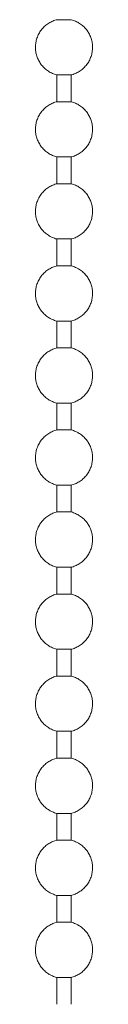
# Model space of a CAD drawing. Header units: millimetres. Extents: x 5694 to 11022, y -2894 to 7544.
# Tile 23 of 33: x 6649.41 to 6652.16, y 1495.03 to 1542.41. Entities that reach past the tile are written whole.
import ezdxf

# ---------------------------------------------------------------- set-up
doc = ezdxf.new("R2010")
doc.units = ezdxf.units.MM
doc.layers.add('E-LITE-EQPM', color=7, linetype='Continuous', lineweight=20)

# ---------------------------------------------------------------- blocks, each defined once
blk = doc.blocks.new('33711 - 33711 YAKARTA Old gold ceiling fan-527636-Alzado_PDF')
at = {"layer": 'E-LITE-EQPM'}
for p, q in [((6650.434, 1542.411), (6651.139, 1542.411)), ((6650.434, 1539.755), (6650.434, 1538.463)), ((6650.434, 1539.755), (6651.139, 1539.755)), ((6651.139, 1538.463), (6651.139, 1539.755)), ((6650.434, 1538.463), (6651.139, 1538.463)), ((6650.434, 1535.806), (6650.434, 1534.514)), ((6650.434, 1535.806), (6651.139, 1535.806)), ((6651.139, 1534.514), (6651.139, 1535.806)), ((6650.434, 1534.514), (6651.139, 1534.514)), ((6650.434, 1531.858), (6650.434, 1530.566)), ((6650.434, 1531.858), (6651.139, 1531.858)), ((6651.139, 1530.566), (6651.139, 1531.858)), ((6650.434, 1530.566), (6651.139, 1530.566)), ((6650.434, 1527.909), (6650.434, 1526.618)), ((6650.434, 1527.909), (6651.139, 1527.909)), ((6651.139, 1526.618), (6651.139, 1527.909)), ((6650.434, 1526.618), (6651.139, 1526.618)), ((6650.434, 1523.961), (6650.434, 1522.669)), ((6650.434, 1523.961), (6651.139, 1523.961)), ((6651.139, 1522.669), (6651.139, 1523.961)), ((6650.434, 1522.669), (6651.139, 1522.669)), ((6650.434, 1520.013), (6650.434, 1518.721)), ((6650.434, 1520.013), (6651.139, 1520.013)), ((6651.139, 1518.721), (6651.139, 1520.013)), ((6650.434, 1518.721), (6651.139, 1518.721)), ((6650.434, 1516.064), (6650.434, 1514.772)), ((6650.434, 1516.064), (6651.139, 1516.064)), ((6651.139, 1514.772), (6651.139, 1516.064)), ((6650.434, 1514.772), (6651.139, 1514.772)), ((6650.434, 1512.116), (6650.434, 1510.824)), ((6650.434, 1512.116), (6651.139, 1512.116)), ((6651.139, 1510.824), (6651.139, 1512.116)), ((6650.434, 1510.824), (6651.139, 1510.824)), ((6650.434, 1508.168), (6650.434, 1506.876)), ((6650.434, 1508.168), (6651.139, 1508.168)), ((6651.139, 1506.876), (6651.139, 1508.168)), ((6650.434, 1506.876), (6651.139, 1506.876)), ((6650.434, 1504.219), (6650.434, 1502.927)), ((6650.434, 1504.219), (6651.139, 1504.219)), ((6651.139, 1502.927), (6651.139, 1504.219)), ((6650.434, 1502.927), (6651.139, 1502.927)), ((6650.434, 1500.271), (6650.434, 1498.979)), ((6650.434, 1500.271), (6651.139, 1500.271)), ((6651.139, 1498.979), (6651.139, 1500.271)), ((6650.434, 1498.979), (6651.139, 1498.979)), ((6650.434, 1496.322), (6650.434, 1495.031)), ((6650.434, 1496.322), (6651.139, 1496.322)), ((6651.139, 1495.031), (6651.139, 1496.322))]:
    blk.add_line(p, q, dxfattribs=at)
at = {"layer": 'E-LITE-EQPM', "flags": 128}
for points in [[(6650.434, 1539.755), (6650.382, 1539.77), (6650.329, 1539.787), (6650.278, 1539.806), (6650.227, 1539.828), (6650.178, 1539.851), (6650.129, 1539.876), (6650.081, 1539.904), (6650.035, 1539.933), (6649.989, 1539.964), (6649.945, 1539.997), (6649.902, 1540.031), (6649.861, 1540.067), (6649.821, 1540.105), (6649.783, 1540.145), (6649.746, 1540.186), (6649.711, 1540.228), (6649.678, 1540.272), (6649.646, 1540.317), (6649.616, 1540.363), (6649.588, 1540.41), (6649.563, 1540.459), (6649.539, 1540.508), (6649.517, 1540.559), (6649.497, 1540.61), (6649.479, 1540.662), (6649.463, 1540.714), (6649.449, 1540.768), (6649.438, 1540.821), (6649.428, 1540.875), (6649.421, 1540.93), (6649.416, 1540.985), (6649.413, 1541.04), (6649.413, 1541.095), (6649.414, 1541.15), (6649.418, 1541.204), (6649.424, 1541.259), (6649.432, 1541.313), (6649.442, 1541.367), (6649.455, 1541.421), (6649.469, 1541.474), (6649.486, 1541.526), (6649.505, 1541.578), (6649.526, 1541.629), (6649.549, 1541.679), (6649.573, 1541.728), (6649.6, 1541.776), (6649.629, 1541.823), (6649.659, 1541.868), (6649.692, 1541.913), (6649.726, 1541.956), (6649.761, 1541.998), (6649.799, 1542.038), (6649.838, 1542.077), (6649.878, 1542.114), (6649.92, 1542.149), (6649.964, 1542.183), (6650.008, 1542.215), (6650.054, 1542.246), (6650.101, 1542.274), (6650.149, 1542.3), (6650.199, 1542.325), (6650.249, 1542.347), (6650.3, 1542.368), (6650.352, 1542.386), (6650.404, 1542.403), (6650.434, 1542.411)], [(6651.139, 1542.411), (6651.192, 1542.396), (6651.244, 1542.379), (6651.296, 1542.359), (6651.346, 1542.338), (6651.396, 1542.315), (6651.445, 1542.289), (6651.492, 1542.262), (6651.539, 1542.233), (6651.584, 1542.202), (6651.629, 1542.169), (6651.671, 1542.135), (6651.713, 1542.098), (6651.753, 1542.061), (6651.791, 1542.021), (6651.828, 1541.98), (6651.863, 1541.938), (6651.896, 1541.894), (6651.928, 1541.849), (6651.957, 1541.803), (6651.985, 1541.756), (6652.011, 1541.707), (6652.035, 1541.658), (6652.057, 1541.607), (6652.077, 1541.556), (6652.095, 1541.504), (6652.111, 1541.451), (6652.124, 1541.398), (6652.136, 1541.344), (6652.145, 1541.29), (6652.152, 1541.236), (6652.157, 1541.181), (6652.16, 1541.126), (6652.161, 1541.071), (6652.159, 1541.016), (6652.156, 1540.961), (6652.15, 1540.907), (6652.142, 1540.852), (6652.131, 1540.798), (6652.119, 1540.745), (6652.104, 1540.692), (6652.088, 1540.64), (6652.069, 1540.588), (6652.048, 1540.537), (6652.025, 1540.487), (6652, 1540.438), (6651.974, 1540.39), (6651.945, 1540.343), (6651.914, 1540.297), (6651.882, 1540.253), (6651.848, 1540.21), (6651.812, 1540.168), (6651.775, 1540.128), (6651.736, 1540.089), (6651.695, 1540.052), (6651.653, 1540.016), (6651.61, 1539.983), (6651.565, 1539.951), (6651.519, 1539.92), (6651.472, 1539.892), (6651.424, 1539.865), (6651.375, 1539.841), (6651.325, 1539.818), (6651.274, 1539.798), (6651.222, 1539.779), (6651.17, 1539.763), (6651.139, 1539.755)], [(6650.434, 1535.806), (6650.382, 1535.821), (6650.329, 1535.839), (6650.278, 1535.858), (6650.227, 1535.879), (6650.178, 1535.903), (6650.129, 1535.928), (6650.081, 1535.955), (6650.035, 1535.985), (6649.989, 1536.016), (6649.945, 1536.048), (6649.902, 1536.083), (6649.861, 1536.119), (6649.821, 1536.157), (6649.783, 1536.196), (6649.746, 1536.237), (6649.711, 1536.28), (6649.678, 1536.323), (6649.646, 1536.368), (6649.616, 1536.414), (6649.588, 1536.462), (6649.563, 1536.51), (6649.539, 1536.56), (6649.517, 1536.61), (6649.497, 1536.661), (6649.479, 1536.713), (6649.463, 1536.766), (6649.449, 1536.819), (6649.438, 1536.873), (6649.428, 1536.927), (6649.421, 1536.982), (6649.416, 1537.036), (6649.413, 1537.091), (6649.413, 1537.146), (6649.414, 1537.201), (6649.418, 1537.256), (6649.424, 1537.311), (6649.432, 1537.365), (6649.442, 1537.419), (6649.455, 1537.472), (6649.469, 1537.525), (6649.486, 1537.578), (6649.505, 1537.63), (6649.526, 1537.68), (6649.549, 1537.73), (6649.573, 1537.779), (6649.6, 1537.827), (6649.629, 1537.874), (6649.659, 1537.92), (6649.692, 1537.964), (6649.726, 1538.008), (6649.761, 1538.049), (6649.799, 1538.09), (6649.838, 1538.128), (6649.878, 1538.166), (6649.92, 1538.201), (6649.964, 1538.235), (6650.008, 1538.267), (6650.054, 1538.297), (6650.101, 1538.325), (6650.149, 1538.352), (6650.199, 1538.376), (6650.249, 1538.399), (6650.3, 1538.419), (6650.352, 1538.438), (6650.404, 1538.454), (6650.434, 1538.463)], [(6651.139, 1538.463), (6651.192, 1538.448), (6651.244, 1538.43), (6651.296, 1538.411), (6651.346, 1538.39), (6651.396, 1538.366), (6651.445, 1538.341), (6651.492, 1538.314), (6651.539, 1538.285), (6651.584, 1538.254), (6651.629, 1538.221), (6651.671, 1538.186), (6651.713, 1538.15), (6651.753, 1538.112), (6651.791, 1538.073), (6651.828, 1538.032), (6651.863, 1537.99), (6651.896, 1537.946), (6651.928, 1537.901), (6651.957, 1537.855), (6651.985, 1537.807), (6652.011, 1537.759), (6652.035, 1537.709), (6652.057, 1537.659), (6652.077, 1537.608), (6652.095, 1537.556), (6652.111, 1537.503), (6652.124, 1537.45), (6652.136, 1537.396), (6652.145, 1537.342), (6652.152, 1537.287), (6652.157, 1537.233), (6652.16, 1537.178), (6652.161, 1537.123), (6652.159, 1537.068), (6652.156, 1537.013), (6652.15, 1536.958), (6652.142, 1536.904), (6652.131, 1536.85), (6652.119, 1536.797), (6652.104, 1536.744), (6652.088, 1536.691), (6652.069, 1536.64), (6652.048, 1536.589), (6652.025, 1536.539), (6652, 1536.49), (6651.974, 1536.442), (6651.945, 1536.395), (6651.914, 1536.349), (6651.882, 1536.305), (6651.848, 1536.261), (6651.812, 1536.22), (6651.775, 1536.179), (6651.736, 1536.141), (6651.695, 1536.103), (6651.653, 1536.068), (6651.61, 1536.034), (6651.565, 1536.002), (6651.519, 1535.972), (6651.472, 1535.944), (6651.424, 1535.917), (6651.375, 1535.893), (6651.325, 1535.87), (6651.274, 1535.85), (6651.222, 1535.831), (6651.17, 1535.815), (6651.139, 1535.806)], [(6650.434, 1531.858), (6650.382, 1531.873), (6650.329, 1531.89), (6650.278, 1531.91), (6650.227, 1531.931), (6650.178, 1531.954), (6650.129, 1531.98), (6650.081, 1532.007), (6650.035, 1532.036), (6649.989, 1532.067), (6649.945, 1532.1), (6649.902, 1532.134), (6649.861, 1532.171), (6649.821, 1532.209), (6649.783, 1532.248), (6649.746, 1532.289), (6649.711, 1532.331), (6649.678, 1532.375), (6649.646, 1532.42), (6649.616, 1532.466), (6649.588, 1532.513), (6649.563, 1532.562), (6649.539, 1532.611), (6649.517, 1532.662), (6649.497, 1532.713), (6649.479, 1532.765), (6649.463, 1532.818), (6649.449, 1532.871), (6649.438, 1532.925), (6649.428, 1532.979), (6649.421, 1533.033), (6649.416, 1533.088), (6649.413, 1533.143), (6649.413, 1533.198), (6649.414, 1533.253), (6649.418, 1533.308), (6649.424, 1533.362), (6649.432, 1533.417), (6649.442, 1533.471), (6649.455, 1533.524), (6649.469, 1533.577), (6649.486, 1533.629), (6649.505, 1533.681), (6649.526, 1533.732), (6649.549, 1533.782), (6649.573, 1533.831), (6649.6, 1533.879), (6649.629, 1533.926), (6649.659, 1533.972), (6649.692, 1534.016), (6649.726, 1534.059), (6649.761, 1534.101), (6649.799, 1534.141), (6649.838, 1534.18), (6649.878, 1534.217), (6649.92, 1534.253), (6649.964, 1534.286), (6650.008, 1534.319), (6650.054, 1534.349), (6650.101, 1534.377), (6650.149, 1534.404), (6650.199, 1534.428), (6650.249, 1534.451), (6650.3, 1534.471), (6650.352, 1534.49), (6650.404, 1534.506), (6650.434, 1534.514)], [(6651.139, 1534.514), (6651.192, 1534.499), (6651.244, 1534.482), (6651.296, 1534.463), (6651.346, 1534.441), (6651.396, 1534.418), (6651.445, 1534.393), (6651.492, 1534.365), (6651.539, 1534.336), (6651.584, 1534.305), (6651.629, 1534.272), (6651.671, 1534.238), (6651.713, 1534.202), (6651.753, 1534.164), (6651.791, 1534.124), (6651.828, 1534.083), (6651.863, 1534.041), (6651.896, 1533.997), (6651.928, 1533.952), (6651.957, 1533.906), (6651.985, 1533.859), (6652.011, 1533.81), (6652.035, 1533.761), (6652.057, 1533.711), (6652.077, 1533.659), (6652.095, 1533.607), (6652.111, 1533.555), (6652.124, 1533.501), (6652.136, 1533.448), (6652.145, 1533.394), (6652.152, 1533.339), (6652.157, 1533.284), (6652.16, 1533.229), (6652.161, 1533.174), (6652.159, 1533.12), (6652.156, 1533.065), (6652.15, 1533.01), (6652.142, 1532.956), (6652.131, 1532.902), (6652.119, 1532.848), (6652.104, 1532.795), (6652.088, 1532.743), (6652.069, 1532.691), (6652.048, 1532.64), (6652.025, 1532.59), (6652, 1532.541), (6651.974, 1532.493), (6651.945, 1532.446), (6651.914, 1532.401), (6651.882, 1532.356), (6651.848, 1532.313), (6651.812, 1532.271), (6651.775, 1532.231), (6651.736, 1532.192), (6651.695, 1532.155), (6651.653, 1532.12), (6651.61, 1532.086), (6651.565, 1532.054), (6651.519, 1532.024), (6651.472, 1531.995), (6651.424, 1531.969), (6651.375, 1531.944), (6651.325, 1531.922), (6651.274, 1531.901), (6651.222, 1531.883), (6651.17, 1531.866), (6651.139, 1531.858)], [(6650.434, 1527.909), (6650.382, 1527.925), (6650.329, 1527.942), (6650.278, 1527.961), (6650.227, 1527.983), (6650.178, 1528.006), (6650.129, 1528.031), (6650.081, 1528.059), (6650.035, 1528.088), (6649.989, 1528.119), (6649.945, 1528.152), (6649.902, 1528.186), (6649.861, 1528.222), (6649.821, 1528.26), (6649.783, 1528.3), (6649.746, 1528.34), (6649.711, 1528.383), (6649.678, 1528.426), (6649.646, 1528.471), (6649.616, 1528.518), (6649.588, 1528.565), (6649.563, 1528.614), (6649.539, 1528.663), (6649.517, 1528.713), (6649.497, 1528.765), (6649.479, 1528.817), (6649.463, 1528.869), (6649.449, 1528.922), (6649.438, 1528.976), (6649.428, 1529.03), (6649.421, 1529.085), (6649.416, 1529.14), (6649.413, 1529.194), (6649.413, 1529.249), (6649.414, 1529.304), (6649.418, 1529.359), (6649.424, 1529.414), (6649.432, 1529.468), (6649.442, 1529.522), (6649.455, 1529.576), (6649.469, 1529.629), (6649.486, 1529.681), (6649.505, 1529.733), (6649.526, 1529.784), (6649.549, 1529.834), (6649.573, 1529.883), (6649.6, 1529.931), (6649.629, 1529.978), (6649.659, 1530.023), (6649.692, 1530.068), (6649.726, 1530.111), (6649.761, 1530.153), (6649.799, 1530.193), (6649.838, 1530.232), (6649.878, 1530.269), (6649.92, 1530.304), (6649.964, 1530.338), (6650.008, 1530.37), (6650.054, 1530.4), (6650.101, 1530.429), (6650.149, 1530.455), (6650.199, 1530.48), (6650.249, 1530.502), (6650.3, 1530.523), (6650.352, 1530.541), (6650.404, 1530.558), (6650.434, 1530.566)], [(6651.139, 1530.566), (6651.192, 1530.551), (6651.244, 1530.534), (6651.296, 1530.514), (6651.346, 1530.493), (6651.396, 1530.47), (6651.445, 1530.444), (6651.492, 1530.417), (6651.539, 1530.388), (6651.584, 1530.357), (6651.629, 1530.324), (6651.671, 1530.289), (6651.713, 1530.253), (6651.753, 1530.215), (6651.791, 1530.176), (6651.828, 1530.135), (6651.863, 1530.093), (6651.896, 1530.049), (6651.928, 1530.004), (6651.957, 1529.958), (6651.985, 1529.91), (6652.011, 1529.862), (6652.035, 1529.812), (6652.057, 1529.762), (6652.077, 1529.711), (6652.095, 1529.659), (6652.111, 1529.606), (6652.124, 1529.553), (6652.136, 1529.499), (6652.145, 1529.445), (6652.152, 1529.391), (6652.157, 1529.336), (6652.16, 1529.281), (6652.161, 1529.226), (6652.159, 1529.171), (6652.156, 1529.116), (6652.15, 1529.062), (6652.142, 1529.007), (6652.131, 1528.953), (6652.119, 1528.9), (6652.104, 1528.847), (6652.088, 1528.794), (6652.069, 1528.743), (6652.048, 1528.692), (6652.025, 1528.642), (6652, 1528.593), (6651.974, 1528.545), (6651.945, 1528.498), (6651.914, 1528.452), (6651.882, 1528.408), (6651.848, 1528.365), (6651.812, 1528.323), (6651.775, 1528.283), (6651.736, 1528.244), (6651.695, 1528.207), (6651.653, 1528.171), (6651.61, 1528.137), (6651.565, 1528.105), (6651.519, 1528.075), (6651.472, 1528.047), (6651.424, 1528.02), (6651.375, 1527.996), (6651.325, 1527.973), (6651.274, 1527.953), (6651.222, 1527.934), (6651.17, 1527.918), (6651.139, 1527.909)], [(6650.434, 1523.961), (6650.382, 1523.976), (6650.329, 1523.994), (6650.278, 1524.013), (6650.227, 1524.034), (6650.178, 1524.058), (6650.129, 1524.083), (6650.081, 1524.11), (6650.035, 1524.139), (6649.989, 1524.17), (6649.945, 1524.203), (6649.902, 1524.238), (6649.861, 1524.274), (6649.821, 1524.312), (6649.783, 1524.351), (6649.746, 1524.392), (6649.711, 1524.434), (6649.678, 1524.478), (6649.646, 1524.523), (6649.616, 1524.569), (6649.588, 1524.617), (6649.563, 1524.665), (6649.539, 1524.715), (6649.517, 1524.765), (6649.497, 1524.816), (6649.479, 1524.868), (6649.463, 1524.921), (6649.449, 1524.974), (6649.438, 1525.028), (6649.428, 1525.082), (6649.421, 1525.136), (6649.416, 1525.191), (6649.413, 1525.246), (6649.413, 1525.301), (6649.414, 1525.356), (6649.418, 1525.411), (6649.424, 1525.465), (6649.432, 1525.52), (6649.442, 1525.574), (6649.455, 1525.627), (6649.469, 1525.68), (6649.486, 1525.733), (6649.505, 1525.784), (6649.526, 1525.835), (6649.549, 1525.885), (6649.573, 1525.934), (6649.6, 1525.982), (6649.629, 1526.029), (6649.659, 1526.075), (6649.692, 1526.119), (6649.726, 1526.162), (6649.761, 1526.204), (6649.799, 1526.244), (6649.838, 1526.283), (6649.878, 1526.32), (6649.92, 1526.356), (6649.964, 1526.39), (6650.008, 1526.422), (6650.054, 1526.452), (6650.101, 1526.48), (6650.149, 1526.507), (6650.199, 1526.531), (6650.249, 1526.554), (6650.3, 1526.574), (6650.352, 1526.593), (6650.404, 1526.609), (6650.434, 1526.618)], [(6651.139, 1526.618), (6651.192, 1526.602), (6651.244, 1526.585), (6651.296, 1526.566), (6651.346, 1526.545), (6651.396, 1526.521), (6651.445, 1526.496), (6651.492, 1526.469), (6651.539, 1526.439), (6651.584, 1526.408), (6651.629, 1526.376), (6651.671, 1526.341), (6651.713, 1526.305), (6651.753, 1526.267), (6651.791, 1526.228), (6651.828, 1526.187), (6651.863, 1526.144), (6651.896, 1526.101), (6651.928, 1526.056), (6651.957, 1526.009), (6651.985, 1525.962), (6652.011, 1525.914), (6652.035, 1525.864), (6652.057, 1525.814), (6652.077, 1525.763), (6652.095, 1525.711), (6652.111, 1525.658), (6652.124, 1525.605), (6652.136, 1525.551), (6652.145, 1525.497), (6652.152, 1525.442), (6652.157, 1525.388), (6652.16, 1525.333), (6652.161, 1525.278), (6652.159, 1525.223), (6652.156, 1525.168), (6652.15, 1525.113), (6652.142, 1525.059), (6652.131, 1525.005), (6652.119, 1524.951), (6652.104, 1524.898), (6652.088, 1524.846), (6652.069, 1524.794), (6652.048, 1524.744), (6652.025, 1524.694), (6652, 1524.644), (6651.974, 1524.596), (6651.945, 1524.55), (6651.914, 1524.504), (6651.882, 1524.459), (6651.848, 1524.416), (6651.812, 1524.375), (6651.775, 1524.334), (6651.736, 1524.295), (6651.695, 1524.258), (6651.653, 1524.223), (6651.61, 1524.189), (6651.565, 1524.157), (6651.519, 1524.127), (6651.472, 1524.098), (6651.424, 1524.072), (6651.375, 1524.047), (6651.325, 1524.025), (6651.274, 1524.004), (6651.222, 1523.986), (6651.17, 1523.97), (6651.139, 1523.961)], [(6650.434, 1520.013), (6650.382, 1520.028), (6650.329, 1520.045), (6650.278, 1520.064), (6650.227, 1520.086), (6650.178, 1520.109), (6650.129, 1520.135), (6650.081, 1520.162), (6650.035, 1520.191), (6649.989, 1520.222), (6649.945, 1520.255), (6649.902, 1520.289), (6649.861, 1520.326), (6649.821, 1520.363), (6649.783, 1520.403), (6649.746, 1520.444), (6649.711, 1520.486), (6649.678, 1520.53), (6649.646, 1520.575), (6649.616, 1520.621), (6649.588, 1520.668), (6649.563, 1520.717), (6649.539, 1520.766), (6649.517, 1520.817), (6649.497, 1520.868), (6649.479, 1520.92), (6649.463, 1520.972), (6649.449, 1521.026), (6649.438, 1521.079), (6649.428, 1521.134), (6649.421, 1521.188), (6649.416, 1521.243), (6649.413, 1521.298), (6649.413, 1521.353), (6649.414, 1521.408), (6649.418, 1521.462), (6649.424, 1521.517), (6649.432, 1521.571), (6649.442, 1521.625), (6649.455, 1521.679), (6649.469, 1521.732), (6649.486, 1521.784), (6649.505, 1521.836), (6649.526, 1521.887), (6649.549, 1521.937), (6649.573, 1521.986), (6649.6, 1522.034), (6649.629, 1522.081), (6649.659, 1522.126), (6649.692, 1522.171), (6649.726, 1522.214), (6649.761, 1522.256), (6649.799, 1522.296), (6649.838, 1522.335), (6649.878, 1522.372), (6649.92, 1522.408), (6649.964, 1522.441), (6650.008, 1522.473), (6650.054, 1522.504), (6650.101, 1522.532), (6650.149, 1522.558), (6650.199, 1522.583), (6650.249, 1522.605), (6650.3, 1522.626), (6650.352, 1522.644), (6650.404, 1522.661), (6650.434, 1522.669)], [(6651.139, 1522.669), (6651.192, 1522.654), (6651.244, 1522.637), (6651.296, 1522.618), (6651.346, 1522.596), (6651.396, 1522.573), (6651.445, 1522.547), (6651.492, 1522.52), (6651.539, 1522.491), (6651.584, 1522.46), (6651.629, 1522.427), (6651.671, 1522.393), (6651.713, 1522.356), (6651.753, 1522.319), (6651.791, 1522.279), (6651.828, 1522.238), (6651.863, 1522.196), (6651.896, 1522.152), (6651.928, 1522.107), (6651.957, 1522.061), (6651.985, 1522.014), (6652.011, 1521.965), (6652.035, 1521.916), (6652.057, 1521.865), (6652.077, 1521.814), (6652.095, 1521.762), (6652.111, 1521.71), (6652.124, 1521.656), (6652.136, 1521.603), (6652.145, 1521.548), (6652.152, 1521.494), (6652.157, 1521.439), (6652.16, 1521.384), (6652.161, 1521.329), (6652.159, 1521.274), (6652.156, 1521.22), (6652.15, 1521.165), (6652.142, 1521.111), (6652.131, 1521.057), (6652.119, 1521.003), (6652.104, 1520.95), (6652.088, 1520.898), (6652.069, 1520.846), (6652.048, 1520.795), (6652.025, 1520.745), (6652, 1520.696), (6651.974, 1520.648), (6651.945, 1520.601), (6651.914, 1520.555), (6651.882, 1520.511), (6651.848, 1520.468), (6651.812, 1520.426), (6651.775, 1520.386), (6651.736, 1520.347), (6651.695, 1520.31), (6651.653, 1520.274), (6651.61, 1520.241), (6651.565, 1520.209), (6651.519, 1520.178), (6651.472, 1520.15), (6651.424, 1520.124), (6651.375, 1520.099), (6651.325, 1520.076), (6651.274, 1520.056), (6651.222, 1520.038), (6651.17, 1520.021), (6651.139, 1520.013)], [(6650.434, 1516.064), (6650.382, 1516.079), (6650.329, 1516.097), (6650.278, 1516.116), (6650.227, 1516.137), (6650.178, 1516.161), (6650.129, 1516.186), (6650.081, 1516.213), (6650.035, 1516.243), (6649.989, 1516.274), (6649.945, 1516.306), (6649.902, 1516.341), (6649.861, 1516.377), (6649.821, 1516.415), (6649.783, 1516.454), (6649.746, 1516.495), (6649.711, 1516.538), (6649.678, 1516.581), (6649.646, 1516.626), (6649.616, 1516.673), (6649.588, 1516.72), (6649.563, 1516.768), (6649.539, 1516.818), (6649.517, 1516.868), (6649.497, 1516.919), (6649.479, 1516.971), (6649.463, 1517.024), (6649.449, 1517.077), (6649.438, 1517.131), (6649.428, 1517.185), (6649.421, 1517.24), (6649.416, 1517.294), (6649.413, 1517.349), (6649.413, 1517.404), (6649.414, 1517.459), (6649.418, 1517.514), (6649.424, 1517.569), (6649.432, 1517.623), (6649.442, 1517.677), (6649.455, 1517.731), (6649.469, 1517.784), (6649.486, 1517.836), (6649.505, 1517.888), (6649.526, 1517.938), (6649.549, 1517.988), (6649.573, 1518.037), (6649.6, 1518.085), (6649.629, 1518.132), (6649.659, 1518.178), (6649.692, 1518.223), (6649.726, 1518.266), (6649.761, 1518.307), (6649.799, 1518.348), (6649.838, 1518.386), (6649.878, 1518.424), (6649.92, 1518.459), (6649.964, 1518.493), (6650.008, 1518.525), (6650.054, 1518.555), (6650.101, 1518.584), (6650.149, 1518.61), (6650.199, 1518.635), (6650.249, 1518.657), (6650.3, 1518.678), (6650.352, 1518.696), (6650.404, 1518.712), (6650.434, 1518.721)], [(6651.139, 1518.721), (6651.192, 1518.706), (6651.244, 1518.688), (6651.296, 1518.669), (6651.346, 1518.648), (6651.396, 1518.624), (6651.445, 1518.599), (6651.492, 1518.572), (6651.539, 1518.543), (6651.584, 1518.512), (6651.629, 1518.479), (6651.671, 1518.444), (6651.713, 1518.408), (6651.753, 1518.37), (6651.791, 1518.331), (6651.828, 1518.29), (6651.863, 1518.248), (6651.896, 1518.204), (6651.928, 1518.159), (6651.957, 1518.113), (6651.985, 1518.065), (6652.011, 1518.017), (6652.035, 1517.967), (6652.057, 1517.917), (6652.077, 1517.866), (6652.095, 1517.814), (6652.111, 1517.761), (6652.124, 1517.708), (6652.136, 1517.654), (6652.145, 1517.6), (6652.152, 1517.546), (6652.157, 1517.491), (6652.16, 1517.436), (6652.161, 1517.381), (6652.159, 1517.326), (6652.156, 1517.271), (6652.15, 1517.217), (6652.142, 1517.162), (6652.131, 1517.108), (6652.119, 1517.055), (6652.104, 1517.002), (6652.088, 1516.949), (6652.069, 1516.898), (6652.048, 1516.847), (6652.025, 1516.797), (6652, 1516.748), (6651.974, 1516.7), (6651.945, 1516.653), (6651.914, 1516.607), (6651.882, 1516.563), (6651.848, 1516.519), (6651.812, 1516.478), (6651.775, 1516.437), (6651.736, 1516.399), (6651.695, 1516.362), (6651.653, 1516.326), (6651.61, 1516.292), (6651.565, 1516.26), (6651.519, 1516.23), (6651.472, 1516.202), (6651.424, 1516.175), (6651.375, 1516.151), (6651.325, 1516.128), (6651.274, 1516.108), (6651.222, 1516.089), (6651.17, 1516.073), (6651.139, 1516.064)], [(6650.434, 1512.116), (6650.382, 1512.131), (6650.329, 1512.148), (6650.278, 1512.168), (6650.227, 1512.189), (6650.178, 1512.212), (6650.129, 1512.238), (6650.081, 1512.265), (6650.035, 1512.294), (6649.989, 1512.325), (6649.945, 1512.358), (6649.902, 1512.393), (6649.861, 1512.429), (6649.821, 1512.467), (6649.783, 1512.506), (6649.746, 1512.547), (6649.711, 1512.589), (6649.678, 1512.633), (6649.646, 1512.678), (6649.616, 1512.724), (6649.588, 1512.772), (6649.563, 1512.82), (6649.539, 1512.869), (6649.517, 1512.92), (6649.497, 1512.971), (6649.479, 1513.023), (6649.463, 1513.076), (6649.449, 1513.129), (6649.438, 1513.183), (6649.428, 1513.237), (6649.421, 1513.291), (6649.416, 1513.346), (6649.413, 1513.401), (6649.413, 1513.456), (6649.414, 1513.511), (6649.418, 1513.566), (6649.424, 1513.62), (6649.432, 1513.675), (6649.442, 1513.729), (6649.455, 1513.782), (6649.469, 1513.835), (6649.486, 1513.888), (6649.505, 1513.939), (6649.526, 1513.99), (6649.549, 1514.04), (6649.573, 1514.089), (6649.6, 1514.137), (6649.629, 1514.184), (6649.659, 1514.23), (6649.692, 1514.274), (6649.726, 1514.317), (6649.761, 1514.359), (6649.799, 1514.399), (6649.838, 1514.438), (6649.878, 1514.475), (6649.92, 1514.511), (6649.964, 1514.545), (6650.008, 1514.577), (6650.054, 1514.607), (6650.101, 1514.635), (6650.149, 1514.662), (6650.199, 1514.686), (6650.249, 1514.709), (6650.3, 1514.729), (6650.352, 1514.748), (6650.404, 1514.764), (6650.434, 1514.772)], [(6651.139, 1514.772), (6651.192, 1514.757), (6651.244, 1514.74), (6651.296, 1514.721), (6651.346, 1514.699), (6651.396, 1514.676), (6651.445, 1514.651), (6651.492, 1514.623), (6651.539, 1514.594), (6651.584, 1514.563), (6651.629, 1514.53), (6651.671, 1514.496), (6651.713, 1514.46), (6651.753, 1514.422), (6651.791, 1514.382), (6651.828, 1514.342), (6651.863, 1514.299), (6651.896, 1514.255), (6651.928, 1514.21), (6651.957, 1514.164), (6651.985, 1514.117), (6652.011, 1514.068), (6652.035, 1514.019), (6652.057, 1513.969), (6652.077, 1513.917), (6652.095, 1513.865), (6652.111, 1513.813), (6652.124, 1513.76), (6652.136, 1513.706), (6652.145, 1513.652), (6652.152, 1513.597), (6652.157, 1513.542), (6652.16, 1513.488), (6652.161, 1513.433), (6652.159, 1513.378), (6652.156, 1513.323), (6652.15, 1513.268), (6652.142, 1513.214), (6652.131, 1513.16), (6652.119, 1513.106), (6652.104, 1513.053), (6652.088, 1513.001), (6652.069, 1512.949), (6652.048, 1512.898), (6652.025, 1512.848), (6652, 1512.799), (6651.974, 1512.751), (6651.945, 1512.704), (6651.914, 1512.659), (6651.882, 1512.614), (6651.848, 1512.571), (6651.812, 1512.529), (6651.775, 1512.489), (6651.736, 1512.45), (6651.695, 1512.413), (6651.653, 1512.378), (6651.61, 1512.344), (6651.565, 1512.312), (6651.519, 1512.282), (6651.472, 1512.253), (6651.424, 1512.227), (6651.375, 1512.202), (6651.325, 1512.18), (6651.274, 1512.159), (6651.222, 1512.141), (6651.17, 1512.124), (6651.139, 1512.116)], [(6650.434, 1508.168), (6650.382, 1508.183), (6650.329, 1508.2), (6650.278, 1508.219), (6650.227, 1508.241), (6650.178, 1508.264), (6650.129, 1508.289), (6650.081, 1508.317), (6650.035, 1508.346), (6649.989, 1508.377), (6649.945, 1508.41), (6649.902, 1508.444), (6649.861, 1508.48), (6649.821, 1508.518), (6649.783, 1508.558), (6649.746, 1508.598), (6649.711, 1508.641), (6649.678, 1508.685), (6649.646, 1508.73), (6649.616, 1508.776), (6649.588, 1508.823), (6649.563, 1508.872), (6649.539, 1508.921), (6649.517, 1508.971), (6649.497, 1509.023), (6649.479, 1509.075), (6649.463, 1509.127), (6649.449, 1509.181), (6649.438, 1509.234), (6649.428, 1509.288), (6649.421, 1509.343), (6649.416, 1509.398), (6649.413, 1509.453), (6649.413, 1509.507), (6649.414, 1509.562), (6649.418, 1509.617), (6649.424, 1509.672), (6649.432, 1509.726), (6649.442, 1509.78), (6649.455, 1509.834), (6649.469, 1509.887), (6649.486, 1509.939), (6649.505, 1509.991), (6649.526, 1510.042), (6649.549, 1510.092), (6649.573, 1510.141), (6649.6, 1510.189), (6649.629, 1510.236), (6649.659, 1510.281), (6649.692, 1510.326), (6649.726, 1510.369), (6649.761, 1510.411), (6649.799, 1510.451), (6649.838, 1510.49), (6649.878, 1510.527), (6649.92, 1510.562), (6649.964, 1510.596), (6650.008, 1510.628), (6650.054, 1510.658), (6650.101, 1510.687), (6650.149, 1510.713), (6650.199, 1510.738), (6650.249, 1510.76), (6650.3, 1510.781), (6650.352, 1510.799), (6650.404, 1510.816), (6650.434, 1510.824)], [(6651.139, 1510.824), (6651.192, 1510.809), (6651.244, 1510.792), (6651.296, 1510.772), (6651.346, 1510.751), (6651.396, 1510.728), (6651.445, 1510.702), (6651.492, 1510.675), (6651.539, 1510.646), (6651.584, 1510.615), (6651.629, 1510.582), (6651.671, 1510.547), (6651.713, 1510.511), (6651.753, 1510.473), (6651.791, 1510.434), (6651.828, 1510.393), (6651.863, 1510.351), (6651.896, 1510.307), (6651.928, 1510.262), (6651.957, 1510.216), (6651.985, 1510.168), (6652.011, 1510.12), (6652.035, 1510.071), (6652.057, 1510.02), (6652.077, 1509.969), (6652.095, 1509.917), (6652.111, 1509.864), (6652.124, 1509.811), (6652.136, 1509.757), (6652.145, 1509.703), (6652.152, 1509.649), (6652.157, 1509.594), (6652.16, 1509.539), (6652.161, 1509.484), (6652.159, 1509.429), (6652.156, 1509.374), (6652.15, 1509.32), (6652.142, 1509.265), (6652.131, 1509.211), (6652.119, 1509.158), (6652.104, 1509.105), (6652.088, 1509.052), (6652.069, 1509.001), (6652.048, 1508.95), (6652.025, 1508.9), (6652, 1508.851), (6651.974, 1508.803), (6651.945, 1508.756), (6651.914, 1508.71), (6651.882, 1508.666), (6651.848, 1508.623), (6651.812, 1508.581), (6651.775, 1508.541), (6651.736, 1508.502), (6651.695, 1508.465), (6651.653, 1508.429), (6651.61, 1508.395), (6651.565, 1508.363), (6651.519, 1508.333), (6651.472, 1508.305), (6651.424, 1508.278), (6651.375, 1508.254), (6651.325, 1508.231), (6651.274, 1508.211), (6651.222, 1508.192), (6651.17, 1508.176), (6651.139, 1508.168)], [(6650.434, 1504.219), (6650.382, 1504.234), (6650.329, 1504.252), (6650.278, 1504.271), (6650.227, 1504.292), (6650.178, 1504.316), (6650.129, 1504.341), (6650.081, 1504.368), (6650.035, 1504.397), (6649.989, 1504.428), (6649.945, 1504.461), (6649.902, 1504.496), (6649.861, 1504.532), (6649.821, 1504.57), (6649.783, 1504.609), (6649.746, 1504.65), (6649.711, 1504.692), (6649.678, 1504.736), (6649.646, 1504.781), (6649.616, 1504.827), (6649.588, 1504.875), (6649.563, 1504.923), (6649.539, 1504.973), (6649.517, 1505.023), (6649.497, 1505.074), (6649.479, 1505.126), (6649.463, 1505.179), (6649.449, 1505.232), (6649.438, 1505.286), (6649.428, 1505.34), (6649.421, 1505.395), (6649.416, 1505.449), (6649.413, 1505.504), (6649.413, 1505.559), (6649.414, 1505.614), (6649.418, 1505.669), (6649.424, 1505.724), (6649.432, 1505.778), (6649.442, 1505.832), (6649.455, 1505.885), (6649.469, 1505.938), (6649.486, 1505.991), (6649.505, 1506.042), (6649.526, 1506.093), (6649.549, 1506.143), (6649.573, 1506.192), (6649.6, 1506.24), (6649.629, 1506.287), (6649.659, 1506.333), (6649.692, 1506.377), (6649.726, 1506.421), (6649.761, 1506.462), (6649.799, 1506.503), (6649.838, 1506.541), (6649.878, 1506.578), (6649.92, 1506.614), (6649.964, 1506.648), (6650.008, 1506.68), (6650.054, 1506.71), (6650.101, 1506.738), (6650.149, 1506.765), (6650.199, 1506.789), (6650.249, 1506.812), (6650.3, 1506.832), (6650.352, 1506.851), (6650.404, 1506.867), (6650.434, 1506.876)], [(6651.139, 1506.876), (6651.192, 1506.861), (6651.244, 1506.843), (6651.296, 1506.824), (6651.346, 1506.803), (6651.396, 1506.779), (6651.445, 1506.754), (6651.492, 1506.727), (6651.539, 1506.697), (6651.584, 1506.666), (6651.629, 1506.634), (6651.671, 1506.599), (6651.713, 1506.563), (6651.753, 1506.525), (6651.791, 1506.486), (6651.828, 1506.445), (6651.863, 1506.402), (6651.896, 1506.359), (6651.928, 1506.314), (6651.957, 1506.267), (6651.985, 1506.22), (6652.011, 1506.172), (6652.035, 1506.122), (6652.057, 1506.072), (6652.077, 1506.021), (6652.095, 1505.969), (6652.111, 1505.916), (6652.124, 1505.863), (6652.136, 1505.809), (6652.145, 1505.755), (6652.152, 1505.7), (6652.157, 1505.646), (6652.16, 1505.591), (6652.161, 1505.536), (6652.159, 1505.481), (6652.156, 1505.426), (6652.15, 1505.371), (6652.142, 1505.317), (6652.131, 1505.263), (6652.119, 1505.209), (6652.104, 1505.156), (6652.088, 1505.104), (6652.069, 1505.052), (6652.048, 1505.002), (6652.025, 1504.952), (6652, 1504.903), (6651.974, 1504.855), (6651.945, 1504.808), (6651.914, 1504.762), (6651.882, 1504.717), (6651.848, 1504.674), (6651.812, 1504.633), (6651.775, 1504.592), (6651.736, 1504.554), (6651.695, 1504.516), (6651.653, 1504.481), (6651.61, 1504.447), (6651.565, 1504.415), (6651.519, 1504.385), (6651.472, 1504.356), (6651.424, 1504.33), (6651.375, 1504.305), (6651.325, 1504.283), (6651.274, 1504.262), (6651.222, 1504.244), (6651.17, 1504.228), (6651.139, 1504.219)], [(6650.434, 1500.271), (6650.382, 1500.286), (6650.329, 1500.303), (6650.278, 1500.323), (6650.227, 1500.344), (6650.178, 1500.367), (6650.129, 1500.393), (6650.081, 1500.42), (6650.035, 1500.449), (6649.989, 1500.48), (6649.945, 1500.513), (6649.902, 1500.547), (6649.861, 1500.584), (6649.821, 1500.621), (6649.783, 1500.661), (6649.746, 1500.702), (6649.711, 1500.744), (6649.678, 1500.788), (6649.646, 1500.833), (6649.616, 1500.879), (6649.588, 1500.926), (6649.563, 1500.975), (6649.539, 1501.024), (6649.517, 1501.075), (6649.497, 1501.126), (6649.479, 1501.178), (6649.463, 1501.23), (6649.449, 1501.284), (6649.438, 1501.337), (6649.428, 1501.392), (6649.421, 1501.446), (6649.416, 1501.501), (6649.413, 1501.556), (6649.413, 1501.611), (6649.414, 1501.666), (6649.418, 1501.72), (6649.424, 1501.775), (6649.432, 1501.829), (6649.442, 1501.883), (6649.455, 1501.937), (6649.469, 1501.99), (6649.486, 1502.042), (6649.505, 1502.094), (6649.526, 1502.145), (6649.549, 1502.195), (6649.573, 1502.244), (6649.6, 1502.292), (6649.629, 1502.339), (6649.659, 1502.385), (6649.692, 1502.429), (6649.726, 1502.472), (6649.761, 1502.514), (6649.799, 1502.554), (6649.838, 1502.593), (6649.878, 1502.63), (6649.92, 1502.666), (6649.964, 1502.699), (6650.008, 1502.731), (6650.054, 1502.762), (6650.101, 1502.79), (6650.149, 1502.816), (6650.199, 1502.841), (6650.249, 1502.864), (6650.3, 1502.884), (6650.352, 1502.902), (6650.404, 1502.919), (6650.434, 1502.927)], [(6651.139, 1502.927), (6651.192, 1502.912), (6651.244, 1502.895), (6651.296, 1502.876), (6651.346, 1502.854), (6651.396, 1502.831), (6651.445, 1502.805), (6651.492, 1502.778), (6651.539, 1502.749), (6651.584, 1502.718), (6651.629, 1502.685), (6651.671, 1502.651), (6651.713, 1502.615), (6651.753, 1502.577), (6651.791, 1502.537), (6651.828, 1502.496), (6651.863, 1502.454), (6651.896, 1502.41), (6651.928, 1502.365), (6651.957, 1502.319), (6651.985, 1502.272), (6652.011, 1502.223), (6652.035, 1502.174), (6652.057, 1502.123), (6652.077, 1502.072), (6652.095, 1502.02), (6652.111, 1501.968), (6652.124, 1501.914), (6652.136, 1501.861), (6652.145, 1501.806), (6652.152, 1501.752), (6652.157, 1501.697), (6652.16, 1501.642), (6652.161, 1501.587), (6652.159, 1501.532), (6652.156, 1501.478), (6652.15, 1501.423), (6652.142, 1501.369), (6652.131, 1501.315), (6652.119, 1501.261), (6652.104, 1501.208), (6652.088, 1501.156), (6652.069, 1501.104), (6652.048, 1501.053), (6652.025, 1501.003), (6652, 1500.954), (6651.974, 1500.906), (6651.945, 1500.859), (6651.914, 1500.814), (6651.882, 1500.769), (6651.848, 1500.726), (6651.812, 1500.684), (6651.775, 1500.644), (6651.736, 1500.605), (6651.695, 1500.568), (6651.653, 1500.533), (6651.61, 1500.499), (6651.565, 1500.467), (6651.519, 1500.436), (6651.472, 1500.408), (6651.424, 1500.382), (6651.375, 1500.357), (6651.325, 1500.335), (6651.274, 1500.314), (6651.222, 1500.296), (6651.17, 1500.279), (6651.139, 1500.271)], [(6650.434, 1496.322), (6650.382, 1496.338), (6650.329, 1496.355), (6650.278, 1496.374), (6650.227, 1496.395), (6650.178, 1496.419), (6650.129, 1496.444), (6650.081, 1496.471), (6650.035, 1496.501), (6649.989, 1496.532), (6649.945, 1496.564), (6649.902, 1496.599), (6649.861, 1496.635), (6649.821, 1496.673), (6649.783, 1496.712), (6649.746, 1496.753), (6649.711, 1496.796), (6649.678, 1496.839), (6649.646, 1496.884), (6649.616, 1496.931), (6649.588, 1496.978), (6649.563, 1497.026), (6649.539, 1497.076), (6649.517, 1497.126), (6649.497, 1497.177), (6649.479, 1497.229), (6649.463, 1497.282), (6649.449, 1497.335), (6649.438, 1497.389), (6649.428, 1497.443), (6649.421, 1497.498), (6649.416, 1497.552), (6649.413, 1497.607), (6649.413, 1497.662), (6649.414, 1497.717), (6649.418, 1497.772), (6649.424, 1497.827), (6649.432, 1497.881), (6649.442, 1497.935), (6649.455, 1497.989), (6649.469, 1498.042), (6649.486, 1498.094), (6649.505, 1498.146), (6649.526, 1498.197), (6649.549, 1498.247), (6649.573, 1498.296), (6649.6, 1498.344), (6649.629, 1498.39), (6649.659, 1498.436), (6649.692, 1498.481), (6649.726, 1498.524), (6649.761, 1498.566), (6649.799, 1498.606), (6649.838, 1498.645), (6649.878, 1498.682), (6649.92, 1498.717), (6649.964, 1498.751), (6650.008, 1498.783), (6650.054, 1498.813), (6650.101, 1498.842), (6650.149, 1498.868), (6650.199, 1498.893), (6650.249, 1498.915), (6650.3, 1498.936), (6650.352, 1498.954), (6650.404, 1498.97), (6650.434, 1498.979)], [(6651.139, 1498.979), (6651.192, 1498.964), (6651.244, 1498.947), (6651.296, 1498.927), (6651.346, 1498.906), (6651.396, 1498.882), (6651.445, 1498.857), (6651.492, 1498.83), (6651.539, 1498.801), (6651.584, 1498.77), (6651.629, 1498.737), (6651.671, 1498.702), (6651.713, 1498.666), (6651.753, 1498.628), (6651.791, 1498.589), (6651.828, 1498.548), (6651.863, 1498.506), (6651.896, 1498.462), (6651.928, 1498.417), (6651.957, 1498.371), (6651.985, 1498.323), (6652.011, 1498.275), (6652.035, 1498.225), (6652.057, 1498.175), (6652.077, 1498.124), (6652.095, 1498.072), (6652.111, 1498.019), (6652.124, 1497.966), (6652.136, 1497.912), (6652.145, 1497.858), (6652.152, 1497.804), (6652.157, 1497.749), (6652.16, 1497.694), (6652.161, 1497.639), (6652.159, 1497.584), (6652.156, 1497.529), (6652.15, 1497.475), (6652.142, 1497.42), (6652.131, 1497.366), (6652.119, 1497.313), (6652.104, 1497.26), (6652.088, 1497.207), (6652.069, 1497.156), (6652.048, 1497.105), (6652.025, 1497.055), (6652, 1497.006), (6651.974, 1496.958), (6651.945, 1496.911), (6651.914, 1496.865), (6651.882, 1496.821), (6651.848, 1496.778), (6651.812, 1496.736), (6651.775, 1496.696), (6651.736, 1496.657), (6651.695, 1496.62), (6651.653, 1496.584), (6651.61, 1496.55), (6651.565, 1496.518), (6651.519, 1496.488), (6651.472, 1496.46), (6651.424, 1496.433), (6651.375, 1496.409), (6651.325, 1496.386), (6651.274, 1496.366), (6651.222, 1496.347), (6651.17, 1496.331), (6651.139, 1496.322)]]:
    blk.add_lwpolyline(points, dxfattribs=at)

msp = doc.modelspace()

# ---------------------------------------------------------------- block references
at = {"layer": 'E-LITE-EQPM'}
msp.add_blockref('33711 - 33711 YAKARTA Old gold ceiling fan-527636-Alzado_PDF', (0, 0), dxfattribs=at)

doc.saveas('drawing.dxf')
